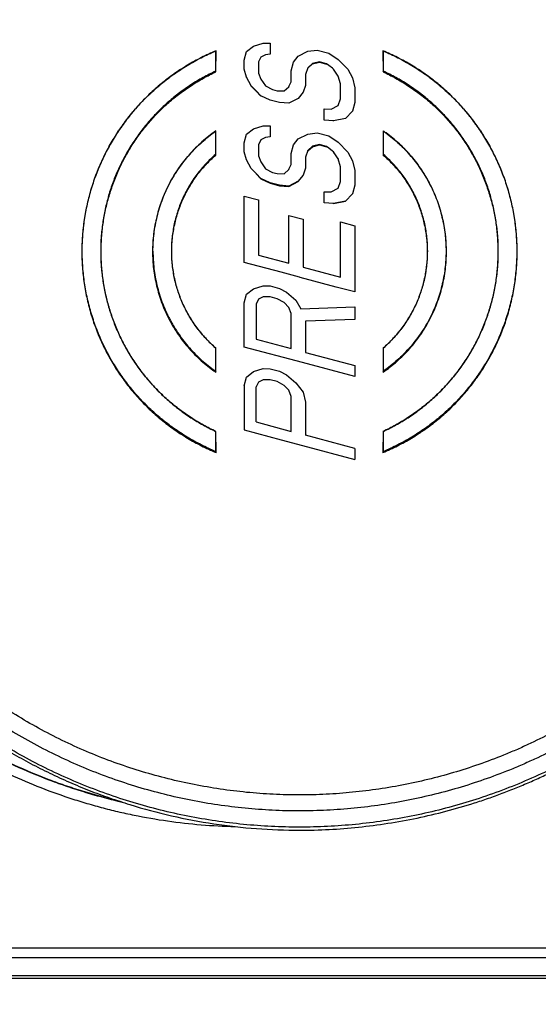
# Paper-space layout 'DRW0010_1_1' of a CAD drawing. Header units: millimetres. Extents: x 0 to 420, y 0 to 297.
# Tile 58 of 108: x 164.02 to 167.13, y 159.69 to 165.61. Entities that reach past the tile are written whole.
import ezdxf

# ---------------------------------------------------------------- set-up
doc = ezdxf.new("R2010")
doc.units = ezdxf.units.MM
doc.header["$LTSCALE"] = 23.1
doc.layers.get('0').update_dxf_attribs({"linetype": 'CONTINUOUS'})
doc.layers.add('DIM_PILOTEES', color=7, linetype='CONTINUOUS')
doc.styles.get("Standard").update_dxf_attribs({"font": 'txt', "width": 0.7})
doc.dimstyles.new('DIMSTYLE_6', dxfattribs={"dimtxt": 2.5, "dimasz": 3.5, "dimexe": 2, "dimexo": 0, "dimtad": 1, "dimlfac": 3.333333, "dimdsep": 46, "dimtxsty": 'Standard', "dimblk": '_FILLED', "dimblk1": '_FILLED', "dimblk2": '_FILLED', "dimcen": 0.09, "dimazin": 2, "dimtp": 0.2, "dimtm": 0.2, "dimtfac": 1, "dimtofl": 0, "dimtmove": 0, "dimatfit": 3, "dimldrblk": '_FILLED', "dimfxl": 0, "dimtolj": 1, "dimarcsym": 0})

# ---------------------------------------------------------------- blocks, each defined once
blk = doc.blocks.new('_FILLED')
at = {"color": 0, "linetype": 'ByBlock'}
blk.add_solid([(0, 0), (-1, 0.1429), (-1, -0.1429)], dxfattribs=at)
blk = doc.blocks.new('*D13')
at = {"layer": 'DIM_PILOTEES', "color": 2, "linetype": 'Continuous'}
for p, q in [((157.3808, 157.7826), (157.3808, 165.2826)), ((157.3808, 165.2826), (157.3808, 155.6826)), ((157.3808, 144.6294), (157.3808, 155.6826)), ((149.4896, 153.5826), (159.3808, 153.5826)), ((157.3808, 153.5826), (157.3808, 144.6294))]:
    blk.add_line(p, q, dxfattribs=at)
at = {"layer": 'DIM_PILOTEES', "color": 2, "linetype": 'Continuous', "xscale": 3.5, "yscale": 3.5, "zscale": 3.5}
for p, rotation in [((157.3808, 157.7826), 270), ((157.3808, 153.5826), 90)]:
    blk.add_blockref('_FILLED', p, dxfattribs=dict(at, rotation=rotation))
at = {"layer": 'DIM_PILOTEES', "color": 2, "linetype": 'Continuous', "insert": (154.2558, 148.0222), "char_height": 2.5, "width": 5.089286, "attachment_point": 3, "rotation": 90, "line_spacing_factor": 0.9}
blk.add_mtext('{\\ftxt;\\W0.0001;\\H0.0001;\\~}{\\ftxt;\\W1.3571428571;\\H2.5; }{\\ftxt;\\W0.0001;\\H0.0001;\\~}', dxfattribs=at)

psp = doc.layouts.new('DRW0010_1_1')

# ---------------------------------------------------------------- linework, layer by layer
at = {"color": 7, "linetype": 'Continuous'}
for p, q in [((165.3804, 165.4174), (165.4227, 165.4503)), ((165.4227, 165.4503), (165.4792, 165.4683)), ((165.4792, 165.4683), (165.5215, 165.468)), ((165.5215, 165.468), (165.5215, 165.4018)), ((165.1944, 165.4202), (165.1943, 165.2993)), ((165.1967, 165.4214), (165.1944, 165.4202)), ((165.1966, 165.2955), (165.1967, 165.4214)), ((165.3663, 165.366), (165.3804, 165.4174)), ((165.4651, 165.3838), (165.451, 165.3544)), ((165.4933, 165.3983), (165.4651, 165.3838)), ((165.5215, 165.4018), (165.4933, 165.3983)), ((165.6627, 165.353), (165.6909, 165.3896)), ((165.6909, 165.3896), (165.7474, 165.4187)), ((165.7474, 165.4187), (165.8039, 165.4256)), ((165.8039, 165.4256), (165.8744, 165.4067)), ((165.8744, 165.4067), (165.9309, 165.3695)), ((166.1992, 165.4214), (166.2016, 165.4202)), ((166.1992, 165.4214), (166.1994, 165.2955)), ((166.2017, 165.2993), (166.2016, 165.4202)), ((165.3663, 165.3108), (165.3663, 165.366)), ((165.451, 165.3544), (165.451, 165.2882)), ((165.6486, 165.3016), (165.6627, 165.353)), ((165.7756, 165.3449), (165.7474, 165.3193)), ((165.7474, 165.3169), (165.7756, 165.3425)), ((165.818, 165.3556), (165.7756, 165.3449)), ((165.7756, 165.3425), (165.818, 165.3533)), ((165.8603, 165.3443), (165.818, 165.3556)), ((165.818, 165.3533), (165.8603, 165.3419)), ((165.8745, 165.3331), (165.8603, 165.3443)), ((165.8956, 165.3164), (165.8745, 165.3331)), ((165.9309, 165.3695), (165.9874, 165.3103)), ((165.1966, 165.2955), (165.1943, 165.2993)), ((165.3804, 165.2629), (165.3663, 165.3108)), ((165.3804, 165.2605), (165.3804, 165.2629)), ((165.4086, 165.2111), (165.3804, 165.2629)), ((165.451, 165.2882), (165.4651, 165.2513)), ((165.6486, 165.2353), (165.6486, 165.3016)), ((165.7474, 165.3193), (165.7333, 165.2789)), ((165.7333, 165.2789), (165.7333, 165.2126)), ((165.9027, 165.3108), (165.8956, 165.3164)), ((165.9309, 165.2702), (165.9027, 165.3108)), ((165.945, 165.2222), (165.9309, 165.2702)), ((165.9874, 165.3103), (166.0156, 165.2585)), ((166.1994, 165.2955), (166.2017, 165.2993)), ((165.4086, 165.2088), (165.4086, 165.2111)), ((165.437, 165.1813), (165.4086, 165.2111)), ((165.4369, 165.1791), (165.4086, 165.2088)), ((165.4651, 165.2513), (165.4933, 165.2106)), ((165.4933, 165.2106), (165.5357, 165.1882)), ((165.6062, 165.1804), (165.6345, 165.2059)), ((165.6345, 165.2059), (165.6368, 165.2108)), ((165.6368, 165.2108), (165.6486, 165.2353)), ((165.7333, 165.2126), (165.7192, 165.1722)), ((165.945, 165.1339), (165.945, 165.2222)), ((166.0156, 165.2585), (166.0297, 165.1995)), ((165.4651, 165.1495), (165.4369, 165.1791)), ((165.4651, 165.1519), (165.437, 165.1813)), ((165.4651, 165.1495), (165.4651, 165.1519)), ((165.5215, 165.1257), (165.4651, 165.1519)), ((165.5357, 165.1882), (165.5639, 165.1807)), ((165.5639, 165.1807), (165.6062, 165.1804)), ((165.7192, 165.1722), (165.6909, 165.1356)), ((166.0297, 165.1995), (166.0297, 165.1112)), ((165.578, 165.1106), (165.5215, 165.1257)), ((165.6345, 165.1065), (165.578, 165.1106)), ((165.6909, 165.1356), (165.6345, 165.1065)), ((165.8886, 165.0717), (165.9309, 165.0935)), ((165.9309, 165.0935), (165.945, 165.1339)), ((166.0297, 165.1112), (166.0156, 165.0597)), ((165.8462, 165.0057), (165.8462, 165.072)), ((165.8462, 165.072), (165.8886, 165.0717)), ((166.0156, 165.0597), (165.9733, 165.0158)), ((166.0156, 165.0574), (166.0156, 165.0597)), ((165.4227, 164.9533), (165.4792, 164.9714)), ((165.4792, 164.9714), (165.5215, 164.9711)), ((165.5215, 164.9711), (165.5215, 164.9048)), ((165.9027, 165.0016), (165.8462, 165.0057)), ((165.9733, 165.0158), (165.9027, 165.0016)), ((165.9027, 164.9993), (165.9027, 165.0016)), ((165.9733, 165.0135), (165.9733, 165.0158)), ((165.1962, 164.9401), (165.1938, 164.938)), ((165.1938, 164.938), (165.1939, 164.799)), ((165.1962, 164.7956), (165.1962, 164.9401)), ((165.3663, 164.869), (165.3804, 164.9205)), ((165.3804, 164.9205), (165.4227, 164.9533)), ((165.6909, 164.8926), (165.7474, 164.9217)), ((165.7474, 164.9217), (165.8039, 164.9287)), ((165.8039, 164.9287), (165.8744, 164.9098)), ((165.8744, 164.9098), (165.9309, 164.8725)), ((166.1998, 164.9407), (166.2021, 164.9386)), ((166.1998, 164.9407), (166.1998, 164.7956)), ((166.2021, 164.799), (166.2021, 164.9386)), ((165.3663, 164.8138), (165.3663, 164.869)), ((165.4651, 164.8868), (165.451, 164.8574)), ((165.451, 164.8574), (165.451, 164.7911)), ((165.4933, 164.9013), (165.4651, 164.8868)), ((165.5215, 164.9048), (165.4933, 164.9013)), ((165.6486, 164.8045), (165.6627, 164.856)), ((165.6627, 164.856), (165.6909, 164.8926)), ((165.818, 164.8586), (165.7756, 164.8478)), ((165.7756, 164.8455), (165.8183, 164.8563)), ((165.8183, 164.8562), (165.818, 164.8586)), ((165.8603, 164.8473), (165.818, 164.8586)), ((165.8183, 164.8562), (165.8607, 164.8448)), ((165.9309, 164.8725), (165.9874, 164.8132)), ((165.3804, 164.7658), (165.3663, 164.8138)), ((165.451, 164.7911), (165.4651, 164.7542)), ((165.6486, 164.7382), (165.6486, 164.8045)), ((165.7474, 164.8223), (165.7333, 164.7818)), ((165.7756, 164.8478), (165.7474, 164.8223)), ((165.7474, 164.8199), (165.7756, 164.8455)), ((165.7474, 164.8199), (165.7474, 164.8223)), ((165.7756, 164.8455), (165.7756, 164.8478)), ((165.8745, 164.8361), (165.8603, 164.8473)), ((165.8607, 164.8446), (165.8603, 164.8473)), ((165.8956, 164.8194), (165.8745, 164.8361)), ((165.9027, 164.8138), (165.8956, 164.8194)), ((165.9309, 164.7731), (165.9027, 164.8138)), ((165.9027, 164.8115), (165.9309, 164.7708)), ((165.9874, 164.8132), (166.0156, 164.7615)), ((166.1998, 164.7956), (166.2021, 164.799)), ((165.4086, 164.7141), (165.3804, 164.7658)), ((165.4651, 164.7542), (165.4933, 164.7135)), ((165.6368, 164.7137), (165.6486, 164.7382)), ((165.7333, 164.7818), (165.7333, 164.7156)), ((165.9309, 164.7708), (165.9309, 164.7731)), ((165.945, 164.7251), (165.9309, 164.7731)), ((166.0156, 164.7615), (166.0297, 164.7024)), ((165.4372, 164.684), (165.4086, 164.7141)), ((165.4368, 164.6821), (165.4651, 164.6524)), ((165.4651, 164.6548), (165.4372, 164.684)), ((165.4933, 164.7135), (165.5357, 164.6911)), ((165.5357, 164.6911), (165.5639, 164.6836)), ((165.5639, 164.6836), (165.6062, 164.6833)), ((165.6062, 164.6833), (165.6345, 164.7089)), ((165.6345, 164.7089), (165.6368, 164.7137)), ((165.7192, 164.6751), (165.6909, 164.6385)), ((165.6909, 164.6361), (165.7192, 164.6728)), ((165.7333, 164.7156), (165.7192, 164.6751)), ((165.945, 164.6367), (165.945, 164.7251)), ((166.0297, 164.7024), (166.0297, 164.614)), ((165.5215, 164.6286), (165.4651, 164.6548)), ((165.4651, 164.6524), (165.5215, 164.6262)), ((165.578, 164.6135), (165.5215, 164.6286)), ((165.5215, 164.6262), (165.578, 164.6111)), ((165.6345, 164.6094), (165.578, 164.6135)), ((165.6909, 164.6385), (165.6345, 164.6094)), ((165.6345, 164.6071), (165.6909, 164.6361)), ((165.9309, 164.5963), (165.945, 164.6367)), ((166.0297, 164.614), (166.0156, 164.5626)), ((165.578, 164.6111), (165.6345, 164.6071)), ((165.8462, 164.5085), (165.8462, 164.5748)), ((165.8462, 164.5748), (165.8886, 164.5745)), ((165.8886, 164.5745), (165.9309, 164.5963)), ((166.0156, 164.5626), (165.9733, 164.5187)), ((166.0156, 164.5602), (166.0156, 164.5626)), ((165.3663, 164.1507), (165.3663, 164.5486)), ((165.3663, 164.5486), (165.451, 164.5259)), ((165.451, 164.5259), (165.451, 164.1944)), ((165.9027, 164.5044), (165.8462, 164.5085)), ((165.9733, 164.5187), (165.9027, 164.5044)), ((165.9733, 164.5163), (165.9027, 164.5021)), ((165.9027, 164.5021), (165.9027, 164.5044)), ((165.9733, 164.5163), (165.9733, 164.5187)), ((165.6345, 164.1452), (165.6345, 164.4326)), ((165.6345, 164.4326), (165.7192, 164.4099)), ((165.7192, 164.4099), (165.7192, 164.1225)), ((165.945, 164.062), (165.945, 164.3936)), ((165.945, 164.3936), (166.0297, 164.3709)), ((166.0297, 164.3709), (166.0297, 163.973)), ((165.5874, 164.0915), (165.3663, 164.1507)), ((165.451, 164.1944), (165.6345, 164.1452)), ((165.698, 164.0619), (165.5874, 164.0915)), ((165.7192, 164.1225), (165.945, 164.062)), ((165.7026, 164.0607), (165.698, 164.0619)), ((165.7026, 164.0607), (165.698, 164.0619)), ((165.9191, 164.0026), (165.7026, 164.0607)), ((165.3804, 163.959), (165.4227, 163.9919)), ((165.4227, 163.9919), (165.4792, 164.0099)), ((165.4792, 164.0099), (165.5215, 164.0096)), ((165.5215, 164.0096), (165.578, 163.9945)), ((165.578, 163.9945), (165.6204, 163.9721)), ((165.6204, 163.9721), (165.6768, 163.9238)), ((166.0297, 163.973), (165.9191, 164.0026)), ((165.3663, 163.9075), (165.3804, 163.959)), ((165.3663, 163.6421), (165.3663, 163.9075)), ((165.451, 163.929), (165.4368, 163.8996)), ((165.4792, 163.9436), (165.451, 163.929)), ((165.5215, 163.9433), (165.4792, 163.9436)), ((165.5639, 163.932), (165.5215, 163.9433)), ((165.6062, 163.9096), (165.5639, 163.932)), ((165.6345, 163.8799), (165.6062, 163.9096)), ((165.6768, 163.9238), (165.7051, 163.872)), ((165.4368, 163.8996), (165.4368, 163.6895)), ((165.6486, 163.8429), (165.6345, 163.8799)), ((165.6486, 163.6328), (165.6486, 163.8429)), ((165.7051, 163.872), (166.0297, 163.8845)), ((166.0297, 163.8845), (166.0297, 163.8071)), ((166.0297, 163.8071), (165.7333, 163.7981)), ((165.7333, 163.7981), (165.7333, 163.6101)), ((165.4368, 163.6895), (165.6486, 163.6328)), ((165.1939, 163.6367), (165.1938, 163.497)), ((165.1962, 163.4901), (165.1962, 163.6354)), ((165.7167, 163.5482), (165.3663, 163.6421)), ((165.7333, 163.6101), (166.0297, 163.5306)), ((166.2021, 163.6367), (166.1998, 163.6354)), ((166.1998, 163.6354), (166.1998, 163.4906)), ((166.2021, 163.4975), (166.2021, 163.6367)), ((166.0297, 163.4643), (165.7167, 163.5482)), ((165.1938, 163.497), (165.1962, 163.4901)), ((165.3804, 163.4613), (165.4227, 163.4942)), ((165.4227, 163.4942), (165.4792, 163.5123)), ((165.4792, 163.5123), (165.5215, 163.512)), ((165.5215, 163.512), (165.578, 163.4969)), ((165.578, 163.4969), (165.6204, 163.4745)), ((166.0297, 163.5306), (166.0297, 163.4643)), ((166.1998, 163.4906), (166.2021, 163.4975)), ((165.3663, 163.4098), (165.3804, 163.4613)), ((165.451, 163.4314), (165.4368, 163.402)), ((165.4792, 163.4459), (165.451, 163.4314)), ((165.5215, 163.4457), (165.4792, 163.4459)), ((165.5639, 163.4343), (165.5215, 163.4457)), ((165.6062, 163.4119), (165.5639, 163.4343)), ((165.6204, 163.4745), (165.6768, 163.4262)), ((165.3663, 163.4098), (165.3663, 163.1443)), ((165.4368, 163.1918), (165.4368, 163.402)), ((165.6345, 163.3822), (165.6062, 163.4119)), ((165.6486, 163.3452), (165.6345, 163.3822)), ((165.6768, 163.4262), (165.7192, 163.3706)), ((165.7192, 163.3706), (165.7333, 163.3115)), ((165.6486, 163.135), (165.6486, 163.3452)), ((165.7333, 163.3115), (165.7333, 163.1123)), ((165.4368, 163.1918), (165.6486, 163.135)), ((165.1966, 163.1347), (165.1943, 163.1356)), ((165.1943, 163.1356), (165.1944, 163.0144)), ((165.1967, 163.0085), (165.1966, 163.1347)), ((165.3663, 163.1443), (165.5885, 163.0847)), ((166.1994, 163.1347), (166.1992, 163.0085)), ((166.2017, 163.1356), (166.1994, 163.1347)), ((166.2016, 163.0144), (166.2017, 163.1356)), ((165.5885, 163.0847), (165.7167, 163.0504)), ((166.0297, 163.0328), (165.7333, 163.1123)), ((165.1944, 163.0144), (165.1967, 163.0085)), ((165.7167, 163.0504), (166.0297, 162.9664)), ((166.0297, 163.0328), (166.0297, 162.9664)), ((166.1992, 163.0085), (166.2016, 163.0144)), ((162.6544, 160.0337), (168.1247, 160.0337)), ((168.1247, 159.9722), (162.6544, 159.9722)), ((168.9896, 159.8654), (161.7896, 159.8654)), ((161.7896, 159.8504), (168.9896, 159.8504))]:
    psp.add_line(p, q, dxfattribs=at)
for centre, radius, start, end in [((165.7071, 164.2273), 0.867, 53.93805, 55.37202), ((165.7066, 164.2296), 0.865, 53.91287, 55.04826), ((165.6888, 164.2035), 0.8669, 233.94127, 235.37493), ((165.6894, 164.2059), 0.865, 233.91253, 235.04764)]:
    psp.add_arc(centre, radius, start, end, dxfattribs=at)
for points, knots in [([(165.698, 167.6557), (165.7544, 167.6557), (165.8673, 167.6529), (166.0363, 167.6403), (166.2044, 167.6195), (166.3713, 167.5905), (166.5366, 167.5535), (166.6999, 167.5084), (166.8608, 167.4553), (167.0188, 167.3944), (167.1737, 167.3258), (167.3249, 167.2496), (167.4723, 167.166), (167.6154, 167.0754), (167.7539, 166.9779), (167.8875, 166.8738), (168.0159, 166.7632), (168.1386, 166.6465), (168.2553, 166.5238), (168.3659, 166.3956), (168.4701, 166.262), (168.5676, 166.1235), (168.6583, 165.9805), (168.7418, 165.8331), (168.8181, 165.6819), (168.8868, 165.5272), (168.9477, 165.3692), (169.0007, 165.2083), (169.0458, 165.0451), (169.0829, 164.8799), (169.1119, 164.713), (169.1327, 164.545), (169.1453, 164.3761), (169.1481, 164.2632), (169.1481, 164.2068)], [0, 0, 0, 0, 0.031253, 0.062507, 0.093763, 0.125021, 0.156278, 0.187534, 0.218787, 0.250039, 0.281289, 0.312541, 0.343795, 0.37505, 0.406305, 0.437557, 0.468807, 0.500055, 0.531302, 0.56255, 0.593801, 0.625052, 0.656302, 0.68755, 0.718796, 0.750038, 0.78128, 0.812524, 0.843769, 0.875016, 0.906263, 0.937509, 0.968755, 1, 1, 1, 1]), ([(162.3431, 164.2701), (162.3441, 164.3247), (162.3488, 164.4337), (162.3638, 164.5968), (162.3867, 164.7589), (162.4175, 164.9198), (162.456, 165.079), (162.5022, 165.236), (162.547, 165.3649), (162.5867, 165.4666), (162.6183, 165.5421), (162.6518, 165.6168), (162.6988, 165.7153), (162.7621, 165.8362), (162.8451, 165.9774), (162.9347, 166.1144), (163.031, 166.247), (163.1335, 166.3747), (163.2241, 166.4768), (163.2994, 166.5557), (163.3574, 166.6135), (163.4168, 166.6699), (163.4978, 166.7431), (163.6024, 166.8308), (163.7328, 166.9298), (163.868, 167.0224), (164.0074, 167.1084), (164.1508, 167.1874), (164.2735, 167.2474), (164.3732, 167.2917), (164.4488, 167.3231), (164.5252, 167.3527), (164.628, 167.3895), (164.7581, 167.4308), (164.9164, 167.4728), (165.0766, 167.507), (165.2383, 167.5334), (165.401, 167.5519), (165.5373, 167.5608), (165.6464, 167.5638), (165.7283, 167.5641), (165.8101, 167.5623), (165.9192, 167.5573), (166.0552, 167.546), (166.2176, 167.5246), (166.3788, 167.4952), (166.5384, 167.4582), (166.6959, 167.4134), (166.8253, 167.3697), (166.9273, 167.331), (167.0284, 167.2898), (167.1528, 167.2336), (167.2986, 167.159), (167.4406, 167.0774), (167.5785, 166.9889), (167.712, 166.8939), (167.8406, 166.7926), (167.9642, 166.6851), (168.0823, 166.5716), (168.1947, 166.4525), (168.3366, 166.2866), (168.4985, 166.0665), (168.6384, 165.8317), (168.7361, 165.6366), (168.8022, 165.4867), (168.8608, 165.3338), (168.9118, 165.1782), (168.9551, 165.0203), (168.9908, 164.8605), (169.0187, 164.6991), (169.0387, 164.5366), (169.0508, 164.3733), (169.0535, 164.2641), (169.0535, 164.2096)], [0, 0, 0, 0, 0.015623, 0.031246, 0.046869, 0.062493, 0.078116, 0.093739, 0.10936, 0.117171, 0.124982, 0.132794, 0.140605, 0.156229, 0.171853, 0.187479, 0.203104, 0.218729, 0.234353, 0.242166, 0.249978, 0.257791, 0.265604, 0.281229, 0.296856, 0.312483, 0.328111, 0.343737, 0.359363, 0.367177, 0.37499, 0.382803, 0.390617, 0.406244, 0.421872, 0.437501, 0.45313, 0.468758, 0.484385, 0.492199, 0.500013, 0.507827, 0.51564, 0.531268, 0.546896, 0.562525, 0.578154, 0.593782, 0.609408, 0.617222, 0.625035, 0.640661, 0.656287, 0.671914, 0.687542, 0.703169, 0.718795, 0.73442, 0.750044, 0.765668, 0.781292, 0.812534, 0.843774, 0.859397, 0.875018, 0.890639, 0.906261, 0.921884, 0.937507, 0.953131, 0.968754, 0.984377, 1, 1, 1, 1]), ([(162.4379, 164.2697), (162.4389, 164.3227), (162.4435, 164.4287), (162.4581, 164.5871), (162.4803, 164.7447), (162.5102, 164.901), (162.5477, 165.0557), (162.5926, 165.2083), (162.6362, 165.3335), (162.6747, 165.4323), (162.7054, 165.5057), (162.7379, 165.5783), (162.7836, 165.674), (162.8451, 165.7915), (162.9257, 165.9287), (163.0129, 166.0619), (163.1064, 166.1906), (163.206, 166.3147), (163.294, 166.414), (163.3673, 166.4907), (163.4236, 166.5468), (163.4813, 166.6016), (163.56, 166.6727), (163.6616, 166.7579), (163.7884, 166.8542), (163.9197, 166.9442), (164.0552, 167.0277), (164.1946, 167.1045), (164.3137, 167.1628), (164.4107, 167.2059), (164.4841, 167.2364), (164.5583, 167.2651), (164.6582, 167.3009), (164.7846, 167.341), (164.9385, 167.3818), (165.0942, 167.415), (165.2513, 167.4407), (165.4094, 167.4587), (165.5418, 167.4673), (165.6478, 167.4702), (165.7274, 167.4705), (165.8069, 167.4688), (165.9129, 167.4639), (166.0451, 167.453), (166.2029, 167.4321), (166.3595, 167.4036), (166.5146, 167.3676), (166.6677, 167.3241), (166.7934, 167.2816), (166.8925, 167.244), (166.9908, 167.204), (167.1117, 167.1494), (167.2533, 167.0769), (167.3913, 166.9976), (167.5253, 166.9117), (167.655, 166.8193), (167.78, 166.7208), (167.9001, 166.6164), (168.0148, 166.5062), (168.1241, 166.3904), (168.2619, 166.2292), (168.4193, 166.0153), (168.5552, 165.7872), (168.6502, 165.5975), (168.7144, 165.4519), (168.7713, 165.3034), (168.8209, 165.1522), (168.863, 164.9987), (168.8977, 164.8434), (168.9248, 164.6866), (168.9442, 164.5287), (168.9559, 164.37), (168.9586, 164.2639), (168.9586, 164.2109)], [0, 0, 0, 0, 0.015623, 0.031246, 0.046869, 0.062493, 0.078116, 0.093739, 0.10936, 0.117171, 0.124982, 0.132794, 0.140605, 0.156229, 0.171853, 0.187479, 0.203104, 0.218729, 0.234353, 0.242166, 0.249978, 0.257791, 0.265604, 0.281229, 0.296856, 0.312483, 0.328111, 0.343737, 0.359363, 0.367177, 0.37499, 0.382803, 0.390617, 0.406244, 0.421872, 0.437501, 0.45313, 0.468758, 0.484385, 0.492199, 0.500013, 0.507827, 0.51564, 0.531268, 0.546896, 0.562525, 0.578154, 0.593782, 0.609408, 0.617222, 0.625035, 0.640661, 0.656287, 0.671914, 0.687542, 0.703169, 0.718795, 0.73442, 0.750044, 0.765668, 0.781292, 0.812534, 0.843774, 0.859397, 0.875018, 0.890639, 0.906261, 0.921884, 0.937507, 0.953131, 0.968754, 0.984377, 1, 1, 1, 1]), ([(165.1967, 165.4214), (165.1671, 165.4091), (165.1088, 165.3823), (165.0246, 165.3358), (164.9439, 165.2833), (164.8674, 165.225), (164.7953, 165.1612), (164.7282, 165.0923), (164.6663, 165.0186), (164.6099, 164.9406), (164.5595, 164.8587), (164.5152, 164.7732), (164.4774, 164.6848), (164.4461, 164.5938), (164.4216, 164.5007), (164.4041, 164.4061), (164.3935, 164.3105), (164.3912, 164.2464), (164.3912, 164.2143)], [0, 0, 0, 0, 0.062511, 0.125021, 0.187529, 0.250033, 0.312536, 0.37504, 0.437543, 0.500041, 0.562539, 0.625037, 0.687534, 0.750028, 0.81252, 0.875015, 0.937509, 1, 1, 1, 1]), ([(164.3935, 164.2173), (164.3935, 164.2492), (164.3959, 164.313), (164.4065, 164.4082), (164.4239, 164.5024), (164.4482, 164.5951), (164.4793, 164.6857), (164.517, 164.7737), (164.561, 164.8588), (164.6111, 164.9405), (164.6671, 165.0182), (164.7286, 165.0916), (164.7953, 165.1603), (164.8669, 165.224), (164.943, 165.2822), (165.0232, 165.3346), (165.107, 165.3811), (165.1649, 165.4079), (165.1944, 165.4202)], [0, 0, 0, 0, 0.062491, 0.124985, 0.18748, 0.249973, 0.312466, 0.374963, 0.437461, 0.499959, 0.562457, 0.62496, 0.687464, 0.749967, 0.812471, 0.874979, 0.937489, 1, 1, 1, 1]), ([(167.0048, 164.2149), (167.0048, 164.2469), (167.0024, 164.311), (166.9918, 164.4066), (166.9742, 164.5012), (166.9498, 164.5942), (166.9185, 164.6851), (166.8806, 164.7735), (166.8363, 164.8589), (166.7859, 164.9409), (166.7296, 165.0188), (166.6677, 165.0924), (166.6005, 165.1613), (166.5285, 165.2251), (166.452, 165.2834), (166.3714, 165.3359), (166.2871, 165.3824), (166.2288, 165.4091), (166.1992, 165.4214)], [0, 0, 0, 0, 0.062491, 0.124985, 0.18748, 0.249972, 0.312466, 0.374963, 0.437461, 0.499959, 0.562457, 0.62496, 0.687464, 0.749967, 0.812471, 0.874979, 0.937489, 1, 1, 1, 1]), ([(166.2016, 165.4202), (166.231, 165.4079), (166.289, 165.3811), (166.3728, 165.3346), (166.453, 165.2822), (166.529, 165.224), (166.6006, 165.1603), (166.6674, 165.0916), (166.7289, 165.0182), (166.7849, 164.9405), (166.835, 164.8588), (166.879, 164.7737), (166.9166, 164.6857), (166.9477, 164.5951), (166.9721, 164.5024), (166.9895, 164.4082), (167.0001, 164.313), (167.0024, 164.2492), (167.0024, 164.2173)], [0, 0, 0, 0, 0.062511, 0.125021, 0.187529, 0.250033, 0.312536, 0.37504, 0.437543, 0.500041, 0.562539, 0.625037, 0.687534, 0.750027, 0.81252, 0.875015, 0.937509, 1, 1, 1, 1]), ([(165.1943, 165.2993), (165.1687, 165.2874), (165.1183, 165.2618), (165.0578, 165.2253), (165.0111, 165.1937), (164.9769, 165.1687), (164.9436, 165.1426), (164.9112, 165.1152), (164.8799, 165.0868), (164.8394, 165.0474), (164.7916, 164.9955), (164.7475, 164.9403), (164.7146, 164.8944), (164.6912, 164.8591), (164.6691, 164.823), (164.6413, 164.7739), (164.6099, 164.7106), (164.583, 164.6453), (164.5644, 164.5921), (164.5476, 164.5382), (164.5302, 164.4697), (164.5153, 164.3864), (164.5063, 164.3021), (164.5043, 164.2457), (164.5043, 164.2175)], [0, 0, 0, 0, 0.062507, 0.125013, 0.15627, 0.187526, 0.218781, 0.250035, 0.28129, 0.312545, 0.375046, 0.437544, 0.468797, 0.500049, 0.531301, 0.562553, 0.625048, 0.687541, 0.718791, 0.750041, 0.81253, 0.875021, 0.937512, 1, 1, 1, 1]), ([(164.5066, 164.2151), (164.5066, 164.2433), (164.5086, 164.2997), (164.5177, 164.3839), (164.5326, 164.4672), (164.5534, 164.5492), (164.58, 164.6296), (164.6123, 164.7078), (164.65, 164.7836), (164.693, 164.8565), (164.7411, 164.9262), (164.794, 164.9923), (164.8514, 165.0545), (164.9131, 165.1124), (164.9788, 165.1658), (165.0481, 165.2144), (165.1207, 165.258), (165.171, 165.2836), (165.1966, 165.2955)], [0, 0, 0, 0, 0.062492, 0.124986, 0.187481, 0.249974, 0.312468, 0.374965, 0.437463, 0.49996, 0.562459, 0.624962, 0.687466, 0.749968, 0.812472, 0.87498, 0.93749, 1, 1, 1, 1]), ([(166.1994, 165.2955), (166.225, 165.2836), (166.2753, 165.258), (166.3479, 165.2144), (166.4172, 165.1658), (166.4829, 165.1124), (166.5446, 165.0545), (166.602, 164.9923), (166.6549, 164.9262), (166.703, 164.8565), (166.746, 164.7836), (166.7837, 164.7078), (166.8159, 164.6296), (166.8426, 164.5492), (166.8634, 164.4672), (166.8783, 164.3839), (166.8873, 164.2997), (166.8894, 164.2433), (166.8894, 164.2151)], [0, 0, 0, 0, 0.06251, 0.12502, 0.187528, 0.250032, 0.312534, 0.375038, 0.437541, 0.50004, 0.562537, 0.625035, 0.687532, 0.750026, 0.812519, 0.875014, 0.937508, 1, 1, 1, 1]), ([(166.8917, 164.2175), (166.8917, 164.2457), (166.8897, 164.3021), (166.8807, 164.3864), (166.8657, 164.4697), (166.8484, 164.5382), (166.8316, 164.5921), (166.813, 164.6453), (166.7861, 164.7106), (166.7547, 164.7739), (166.7269, 164.823), (166.7048, 164.8591), (166.6814, 164.8944), (166.6485, 164.9403), (166.6044, 164.9955), (166.5565, 165.0474), (166.5161, 165.0868), (166.4848, 165.1152), (166.4524, 165.1426), (166.4191, 165.1687), (166.3849, 165.1937), (166.3382, 165.2253), (166.2777, 165.2618), (166.2273, 165.2874), (166.2017, 165.2993)], [0, 0, 0, 0, 0.062488, 0.124979, 0.18747, 0.249959, 0.281209, 0.312459, 0.374952, 0.437447, 0.468699, 0.499951, 0.531203, 0.562456, 0.624954, 0.687455, 0.71871, 0.749965, 0.781219, 0.812474, 0.84373, 0.874987, 0.937493, 1, 1, 1, 1]), ([(165.1962, 164.9401), (165.1816, 164.93), (165.153, 164.909), (165.1122, 164.8748), (165.0734, 164.8383), (165.0248, 164.7866), (164.97, 164.7167), (164.9147, 164.6256), (164.8711, 164.5284), (164.8447, 164.4435), (164.8298, 164.3742), (164.8217, 164.3216), (164.8168, 164.2686), (164.8157, 164.2331), (164.8157, 164.2154)], [0, 0, 0, 0, 0.062525, 0.12505, 0.187578, 0.250107, 0.375091, 0.500033, 0.624977, 0.749958, 0.812481, 0.874997, 0.937503, 1, 1, 1, 1]), ([(164.8181, 164.2178), (164.8181, 164.2353), (164.8192, 164.2705), (164.824, 164.3231), (164.8319, 164.3753), (164.8467, 164.4441), (164.8727, 164.5283), (164.9158, 164.6249), (164.9704, 164.7154), (165.0245, 164.785), (165.0725, 164.8364), (165.1108, 164.8728), (165.1512, 164.9069), (165.1794, 164.9279), (165.1938, 164.938)], [0, 0, 0, 0, 0.062497, 0.125003, 0.187519, 0.250041, 0.375024, 0.499969, 0.62491, 0.749893, 0.812422, 0.87495, 0.937475, 1, 1, 1, 1]), ([(166.2162, 164.9287), (166.2301, 164.9185), (166.2574, 164.8974), (166.3093, 164.852), (166.3691, 164.7896), (166.4213, 164.7207), (166.4579, 164.6622), (166.4828, 164.6168), (166.5048, 164.57), (166.5241, 164.522), (166.5405, 164.4729), (166.554, 164.4229), (166.5647, 164.3722), (166.5723, 164.321), (166.5769, 164.2695), (166.5779, 164.235), (166.5779, 164.2178)], [0, 0, 0, 0, 0.062517, 0.125036, 0.250024, 0.374992, 0.437487, 0.499975, 0.562465, 0.624965, 0.687474, 0.749989, 0.812503, 0.875011, 0.93751, 1, 1, 1, 1]), ([(166.5803, 164.2154), (166.5803, 164.2326), (166.5793, 164.2672), (166.5746, 164.3189), (166.567, 164.3703), (166.5564, 164.4211), (166.5428, 164.4712), (166.5263, 164.5204), (166.507, 164.5686), (166.4886, 164.6077), (166.4724, 164.6383), (166.4554, 164.6684), (166.4232, 164.7196), (166.3709, 164.7887), (166.3109, 164.8512), (166.2588, 164.8968), (166.2315, 164.918), (166.2175, 164.9282)], [0, 0, 0, 0, 0.06249, 0.124987, 0.187495, 0.250009, 0.312524, 0.375034, 0.437533, 0.500023, 0.53127, 0.562517, 0.625011, 0.749977, 0.874965, 0.937483, 1, 1, 1, 1]), ([(165.1939, 164.799), (165.1732, 164.781), (165.1336, 164.7428), (165.0895, 164.69), (165.0578, 164.6452), (165.0358, 164.6104), (165.0157, 164.5744), (164.9976, 164.5374), (164.9816, 164.4995), (164.9676, 164.4608), (164.9556, 164.4213), (164.9458, 164.3813), (164.9381, 164.3409), (164.9326, 164.3001), (164.9292, 164.259), (164.9285, 164.2316), (164.9285, 164.2178)], [0, 0, 0, 0, 0.124997, 0.249986, 0.312492, 0.374987, 0.437476, 0.499964, 0.562461, 0.624966, 0.687479, 0.749994, 0.812507, 0.875013, 0.93751, 1, 1, 1, 1]), ([(164.9308, 164.2155), (164.9308, 164.2429), (164.9338, 164.2977), (164.9471, 164.379), (164.9688, 164.4584), (164.999, 164.535), (165.0373, 164.6079), (165.0831, 164.6764), (165.1359, 164.7395), (165.1755, 164.7777), (165.1962, 164.7956)], [0, 0, 0, 0, 0.124982, 0.249987, 0.374991, 0.499973, 0.624955, 0.749963, 0.874983, 1, 1, 1, 1]), ([(166.1998, 164.7956), (166.2205, 164.7777), (166.26, 164.7395), (166.3129, 164.6764), (166.3587, 164.608), (166.397, 164.5351), (166.4271, 164.4584), (166.4489, 164.379), (166.4621, 164.2978), (166.4651, 164.243), (166.4651, 164.2156)], [0, 0, 0, 0, 0.125017, 0.250037, 0.375045, 0.500027, 0.625009, 0.750013, 0.875018, 1, 1, 1, 1]), ([(166.4675, 164.2178), (166.4675, 164.2316), (166.4668, 164.259), (166.4634, 164.3001), (166.4579, 164.3409), (166.4502, 164.3813), (166.4404, 164.4213), (166.4284, 164.4608), (166.4144, 164.4995), (166.3984, 164.5374), (166.3803, 164.5744), (166.3602, 164.6104), (166.3382, 164.6452), (166.3065, 164.69), (166.2624, 164.7428), (166.2228, 164.781), (166.2021, 164.799)], [0, 0, 0, 0, 0.06249, 0.124987, 0.187493, 0.250006, 0.312521, 0.375034, 0.437539, 0.500036, 0.562524, 0.625013, 0.687508, 0.750013, 0.875003, 1, 1, 1, 1]), ([(169.0532, 164.1697), (169.0526, 164.115), (169.0485, 164.0057), (169.0345, 163.8422), (169.0125, 163.6796), (168.9826, 163.5183), (168.9449, 163.3586), (168.8995, 163.2009), (168.8552, 163.0716), (168.8161, 162.9695), (168.7848, 162.8936), (168.7517, 162.8186), (168.7051, 162.7197), (168.6423, 162.5982), (168.5599, 162.4563), (168.4708, 162.3185), (168.375, 162.1853), (168.2729, 162.0568), (168.1826, 161.9541), (168.1075, 161.8746), (168.0497, 161.8164), (167.9904, 161.7597), (167.9096, 161.686), (167.8052, 161.5976), (167.6749, 161.4978), (167.5399, 161.4045), (167.4006, 161.3178), (167.2572, 161.238), (167.1346, 161.1774), (167.0348, 161.1326), (166.9339, 161.0902), (166.8059, 161.042), (166.6497, 160.9917), (166.4912, 160.9491), (166.3308, 160.9143), (166.1689, 160.8873), (166.0059, 160.8682), (165.8694, 160.8589), (165.7601, 160.8555), (165.6507, 160.8548), (165.514, 160.859), (165.3504, 160.8721), (165.1876, 160.8931), (165.026, 160.922), (164.8661, 160.9588), (164.7081, 161.0032), (164.5525, 161.0554), (164.3996, 161.1151), (164.2499, 161.1823), (164.1036, 161.2567), (163.9612, 161.3382), (163.8228, 161.4266), (163.6889, 161.5215), (163.5599, 161.6228), (163.4359, 161.7303), (163.3173, 161.8438), (163.2045, 161.963), (163.0622, 162.1291), (162.8996, 162.3494), (162.7592, 162.5844), (162.6611, 162.7799), (162.5727, 162.98), (162.4809, 163.2379), (162.4147, 163.5035), (162.3774, 163.719), (162.3573, 163.8819), (162.3452, 164.0455), (162.3425, 164.1549), (162.3425, 164.2096)], [0, 0, 0, 0, 0.015623, 0.031246, 0.04687, 0.062494, 0.078118, 0.093741, 0.109363, 0.117174, 0.124985, 0.132797, 0.140609, 0.156232, 0.171857, 0.187483, 0.203109, 0.218734, 0.234359, 0.242171, 0.249984, 0.257797, 0.265609, 0.281235, 0.296862, 0.31249, 0.328118, 0.343745, 0.359371, 0.367185, 0.374998, 0.390624, 0.406252, 0.42188, 0.437509, 0.453139, 0.468767, 0.484395, 0.492209, 0.500023, 0.515649, 0.531277, 0.546906, 0.562535, 0.578164, 0.593793, 0.60942, 0.625045, 0.640671, 0.656298, 0.671925, 0.687553, 0.703181, 0.718808, 0.734433, 0.750057, 0.765681, 0.781306, 0.812548, 0.843789, 0.859412, 0.875034, 0.906268, 0.937506, 0.95313, 0.968754, 0.984377, 1, 1, 1, 1]), ([(168.9583, 164.1721), (168.9577, 164.119), (168.9538, 164.0128), (168.9401, 163.8539), (168.9187, 163.6959), (168.8897, 163.5391), (168.8531, 163.384), (168.8089, 163.2307), (168.766, 163.105), (168.7279, 163.0058), (168.6975, 162.9321), (168.6654, 162.8592), (168.6201, 162.7631), (168.559, 162.6451), (168.479, 162.5072), (168.3923, 162.3733), (168.2993, 162.2438), (168.2, 162.119), (168.1124, 162.0191), (168.0393, 161.9419), (167.9832, 161.8854), (167.9256, 161.8302), (167.8471, 161.7586), (167.7456, 161.6728), (167.619, 161.5758), (167.4879, 161.4851), (167.3524, 161.4008), (167.2131, 161.3233), (167.0939, 161.2644), (166.997, 161.2209), (166.899, 161.1797), (166.7746, 161.1329), (166.6228, 161.084), (166.4688, 161.0426), (166.3129, 161.0088), (166.1556, 160.9825), (165.9972, 160.9639), (165.8646, 160.9549), (165.7583, 160.9516), (165.6521, 160.9509), (165.5192, 160.955), (165.3602, 160.9677), (165.2021, 160.9882), (165.045, 161.0163), (164.8896, 161.052), (164.7361, 161.0952), (164.5848, 161.1459), (164.4363, 161.2039), (164.2908, 161.2692), (164.1487, 161.3415), (164.0103, 161.4207), (163.8758, 161.5065), (163.7458, 161.5988), (163.6203, 161.6973), (163.4998, 161.8017), (163.3846, 161.912), (163.275, 162.0278), (163.1367, 162.1892), (162.9788, 162.4033), (162.8423, 162.6317), (162.747, 162.8217), (162.6611, 163.016), (162.5719, 163.2667), (162.5076, 163.5248), (162.4713, 163.7342), (162.4518, 163.8925), (162.44, 164.0515), (162.4374, 164.1577), (162.4374, 164.2109)], [0, 0, 0, 0, 0.015623, 0.031246, 0.04687, 0.062494, 0.078118, 0.093741, 0.109363, 0.117174, 0.124985, 0.132797, 0.140609, 0.156232, 0.171857, 0.187483, 0.203109, 0.218734, 0.234359, 0.242171, 0.249984, 0.257797, 0.265609, 0.281235, 0.296862, 0.31249, 0.328118, 0.343745, 0.359371, 0.367185, 0.374998, 0.390624, 0.406252, 0.42188, 0.437509, 0.453139, 0.468767, 0.484395, 0.492209, 0.500023, 0.515649, 0.531277, 0.546906, 0.562535, 0.578164, 0.593793, 0.60942, 0.625045, 0.640671, 0.656298, 0.671925, 0.687553, 0.703181, 0.718808, 0.734433, 0.750057, 0.765681, 0.781306, 0.812548, 0.843789, 0.859412, 0.875034, 0.906268, 0.937506, 0.95313, 0.968754, 0.984377, 1, 1, 1, 1]), ([(164.3912, 164.215), (164.3912, 164.1829), (164.3936, 164.1189), (164.4042, 164.0233), (164.4217, 163.9287), (164.4462, 163.8357), (164.4775, 163.7448), (164.5154, 163.6564), (164.5597, 163.571), (164.6101, 163.4891), (164.6664, 163.4111), (164.7283, 163.3375), (164.7954, 163.2686), (164.8674, 163.2049), (164.944, 163.1466), (165.0246, 163.0941), (165.1088, 163.0476), (165.1671, 163.0208), (165.1967, 163.0086)], [0, 0, 0, 0, 0.062491, 0.124985, 0.18748, 0.249972, 0.312466, 0.374963, 0.437461, 0.499959, 0.562457, 0.62496, 0.687464, 0.749967, 0.812471, 0.874979, 0.937489, 1, 1, 1, 1]), ([(165.1944, 163.0144), (165.1649, 163.0268), (165.107, 163.0536), (165.0232, 163.1), (164.943, 163.1525), (164.8669, 163.2107), (164.7953, 163.2744), (164.7286, 163.3431), (164.6671, 163.4165), (164.6111, 163.4942), (164.561, 163.5758), (164.517, 163.6609), (164.4793, 163.749), (164.4482, 163.8396), (164.4239, 163.9322), (164.4065, 164.0264), (164.3959, 164.1216), (164.3935, 164.1854), (164.3935, 164.2173)], [0, 0, 0, 0, 0.062511, 0.125021, 0.187529, 0.250033, 0.312536, 0.37504, 0.437543, 0.500041, 0.562539, 0.625037, 0.687534, 0.750027, 0.81252, 0.875015, 0.937509, 1, 1, 1, 1]), ([(164.5043, 164.2175), (164.5043, 164.1892), (164.5063, 164.1328), (164.5153, 164.0486), (164.5302, 163.9652), (164.5476, 163.8967), (164.5644, 163.8428), (164.583, 163.7896), (164.6099, 163.7243), (164.6413, 163.6611), (164.6691, 163.6119), (164.6912, 163.5758), (164.7146, 163.5405), (164.7475, 163.4946), (164.7916, 163.4395), (164.8394, 163.3875), (164.8799, 163.3481), (164.9112, 163.3197), (164.9436, 163.2923), (164.9769, 163.2662), (165.0111, 163.2412), (165.0578, 163.2096), (165.1183, 163.1732), (165.1687, 163.1475), (165.1943, 163.1356)], [0, 0, 0, 0, 0.062488, 0.124979, 0.18747, 0.249959, 0.281209, 0.312459, 0.374952, 0.437447, 0.468699, 0.499951, 0.531203, 0.562456, 0.624954, 0.687455, 0.71871, 0.749965, 0.781219, 0.812474, 0.84373, 0.874987, 0.937493, 1, 1, 1, 1]), ([(165.1966, 163.1348), (165.171, 163.1466), (165.1206, 163.1722), (165.0481, 163.2158), (164.9788, 163.2644), (164.9131, 163.3178), (164.8514, 163.3758), (164.7939, 163.4379), (164.741, 163.504), (164.693, 163.5737), (164.65, 163.6466), (164.6123, 163.7224), (164.58, 163.8007), (164.5534, 163.881), (164.5326, 163.963), (164.5177, 164.0464), (164.5086, 164.1305), (164.5066, 164.1869), (164.5066, 164.2151)], [0, 0, 0, 0, 0.06251, 0.12502, 0.187528, 0.250032, 0.312534, 0.375038, 0.437541, 0.50004, 0.562537, 0.625035, 0.687532, 0.750026, 0.812519, 0.875014, 0.937508, 1, 1, 1, 1]), ([(164.8157, 164.2154), (164.8157, 164.1981), (164.8167, 164.1635), (164.8213, 164.1118), (164.829, 164.0605), (164.8396, 164.0097), (164.8532, 163.9596), (164.8696, 163.9104), (164.889, 163.8622), (164.9074, 163.8231), (164.9235, 163.7925), (164.9406, 163.7624), (164.9727, 163.7111), (165.0251, 163.6421), (165.0851, 163.5796), (165.1372, 163.534), (165.1645, 163.5128), (165.1785, 163.5027)], [0, 0, 0, 0, 0.06249, 0.124987, 0.187495, 0.250009, 0.312524, 0.375034, 0.437533, 0.500023, 0.53127, 0.562517, 0.625011, 0.749977, 0.874965, 0.937483, 1, 1, 1, 1]), ([(164.8181, 164.2178), (164.8181, 164.2005), (164.8191, 164.166), (164.8237, 164.1145), (164.8313, 164.0633), (164.8419, 164.0126), (164.8554, 163.9626), (164.8719, 163.9135), (164.8911, 163.8655), (164.9095, 163.8265), (164.9256, 163.796), (164.9426, 163.766), (164.9747, 163.7148), (165.0269, 163.646), (165.0867, 163.5836), (165.1387, 163.5382), (165.166, 163.5171), (165.1799, 163.5069)], [0, 0, 0, 0, 0.06249, 0.124987, 0.187495, 0.250009, 0.312524, 0.375034, 0.437533, 0.500023, 0.53127, 0.562517, 0.625011, 0.749977, 0.874965, 0.937483, 1, 1, 1, 1]), ([(164.9285, 164.2178), (164.9285, 164.2041), (164.9292, 164.1767), (164.9326, 164.1356), (164.9381, 164.0948), (164.9458, 164.0543), (164.9556, 164.0143), (164.9676, 163.9749), (164.9816, 163.9362), (164.9976, 163.8982), (165.0157, 163.8612), (165.0358, 163.8253), (165.0578, 163.7905), (165.0895, 163.7457), (165.1336, 163.6929), (165.1732, 163.6547), (165.1939, 163.6367)], [0, 0, 0, 0, 0.06249, 0.124987, 0.187493, 0.250006, 0.312521, 0.375034, 0.437539, 0.500036, 0.562524, 0.625013, 0.687508, 0.750013, 0.875003, 1, 1, 1, 1]), ([(165.1962, 163.6354), (165.1754, 163.6534), (165.1359, 163.6915), (165.0831, 163.7546), (165.0372, 163.823), (164.999, 163.896), (164.9688, 163.9726), (164.9471, 164.052), (164.9338, 164.1333), (164.9308, 164.1881), (164.9308, 164.2155)], [0, 0, 0, 0, 0.125017, 0.250037, 0.375045, 0.500027, 0.625009, 0.750013, 0.875018, 1, 1, 1, 1]), ([(166.1992, 163.0085), (166.2288, 163.0208), (166.2871, 163.0476), (166.3713, 163.094), (166.4519, 163.1465), (166.5285, 163.2048), (166.6005, 163.2686), (166.6676, 163.3374), (166.7295, 163.4111), (166.7859, 163.489), (166.8363, 163.5709), (166.8806, 163.6563), (166.9185, 163.7447), (166.9498, 163.8357), (166.9742, 163.9287), (166.9918, 164.0233), (167.0024, 164.1189), (167.0048, 164.1829), (167.0048, 164.215)], [0, 0, 0, 0, 0.062511, 0.125021, 0.187529, 0.250033, 0.312536, 0.37504, 0.437543, 0.500041, 0.562539, 0.625037, 0.687534, 0.750028, 0.81252, 0.875015, 0.937509, 1, 1, 1, 1]), ([(166.8894, 164.2151), (166.8894, 164.1869), (166.8873, 164.1305), (166.8783, 164.0463), (166.8634, 163.963), (166.8426, 163.881), (166.8159, 163.8006), (166.7837, 163.7224), (166.746, 163.6466), (166.703, 163.5737), (166.6549, 163.504), (166.602, 163.4379), (166.5445, 163.3757), (166.4828, 163.3178), (166.4171, 163.2643), (166.3478, 163.2157), (166.2752, 163.1721), (166.2249, 163.1466), (166.1993, 163.1347)], [0, 0, 0, 0, 0.062492, 0.124986, 0.187481, 0.249974, 0.312468, 0.374965, 0.437463, 0.49996, 0.562459, 0.624962, 0.687466, 0.749968, 0.812472, 0.87498, 0.93749, 1, 1, 1, 1]), ([(166.4651, 164.2155), (166.4651, 164.1881), (166.4621, 164.1332), (166.4489, 164.052), (166.4271, 163.9725), (166.397, 163.8959), (166.3587, 163.823), (166.3129, 163.7546), (166.26, 163.6914), (166.2205, 163.6533), (166.1997, 163.6354)], [0, 0, 0, 0, 0.124982, 0.249987, 0.374991, 0.499973, 0.624955, 0.749963, 0.874983, 1, 1, 1, 1]), ([(166.1998, 163.4906), (166.2144, 163.5007), (166.2429, 163.5218), (166.2838, 163.5559), (166.3225, 163.5924), (166.3712, 163.6441), (166.426, 163.714), (166.4812, 163.8052), (166.5249, 163.9024), (166.5513, 163.9872), (166.5662, 164.0566), (166.5743, 164.1092), (166.5792, 164.1622), (166.5803, 164.1977), (166.5803, 164.2154)], [0, 0, 0, 0, 0.062525, 0.12505, 0.187578, 0.250107, 0.375091, 0.500033, 0.624977, 0.749958, 0.812481, 0.874997, 0.937503, 1, 1, 1, 1]), ([(167.0024, 164.2173), (167.0024, 164.1854), (167.0001, 164.1216), (166.9895, 164.0264), (166.9721, 163.9322), (166.9477, 163.8396), (166.9166, 163.749), (166.879, 163.6609), (166.835, 163.5758), (166.7849, 163.4942), (166.7289, 163.4165), (166.6674, 163.3431), (166.6006, 163.2744), (166.529, 163.2107), (166.453, 163.1525), (166.3728, 163.1), (166.289, 163.0536), (166.231, 163.0268), (166.2016, 163.0144)], [0, 0, 0, 0, 0.062491, 0.124985, 0.18748, 0.249973, 0.312466, 0.374963, 0.437461, 0.499959, 0.562457, 0.62496, 0.687464, 0.749967, 0.812471, 0.874979, 0.937489, 1, 1, 1, 1]), ([(166.2017, 163.1356), (166.2273, 163.1475), (166.2777, 163.1732), (166.3382, 163.2096), (166.3849, 163.2412), (166.4191, 163.2662), (166.4524, 163.2923), (166.4848, 163.3197), (166.5161, 163.3481), (166.5565, 163.3875), (166.6044, 163.4395), (166.6485, 163.4946), (166.6814, 163.5405), (166.7048, 163.5758), (166.7269, 163.6119), (166.7547, 163.6611), (166.7861, 163.7243), (166.813, 163.7896), (166.8316, 163.8428), (166.8484, 163.8967), (166.8657, 163.9652), (166.8807, 164.0486), (166.8897, 164.1328), (166.8917, 164.1892), (166.8917, 164.2175)], [0, 0, 0, 0, 0.062507, 0.125013, 0.15627, 0.187526, 0.218781, 0.250035, 0.28129, 0.312545, 0.375046, 0.437544, 0.468797, 0.500049, 0.531301, 0.562553, 0.625048, 0.687541, 0.718791, 0.750041, 0.81253, 0.875021, 0.937512, 1, 1, 1, 1]), ([(166.2021, 163.6367), (166.2228, 163.6547), (166.2624, 163.6929), (166.3065, 163.7457), (166.3382, 163.7905), (166.3602, 163.8253), (166.3803, 163.8612), (166.3984, 163.8982), (166.4144, 163.9362), (166.4284, 163.9749), (166.4404, 164.0143), (166.4502, 164.0543), (166.4579, 164.0948), (166.4634, 164.1356), (166.4668, 164.1767), (166.4675, 164.2041), (166.4675, 164.2178)], [0, 0, 0, 0, 0.124997, 0.249986, 0.312492, 0.374987, 0.437476, 0.499964, 0.562461, 0.624966, 0.687479, 0.749994, 0.812507, 0.875013, 0.93751, 1, 1, 1, 1]), ([(166.5779, 164.2178), (166.5779, 164.2002), (166.5768, 164.165), (166.572, 164.1124), (166.564, 164.0602), (166.5493, 163.9914), (166.5233, 163.9072), (166.4873, 163.8267), (166.4529, 163.7653), (166.4243, 163.7209), (166.3931, 163.6783), (166.3595, 163.6377), (166.3234, 163.599), (166.2852, 163.5626), (166.2448, 163.5286), (166.2166, 163.5076), (166.2021, 163.4975)], [0, 0, 0, 0, 0.06249, 0.124989, 0.187498, 0.250013, 0.374981, 0.499912, 0.5624, 0.624897, 0.687405, 0.749921, 0.812443, 0.874964, 0.937482, 1, 1, 1, 1]), ([(165.698, 160.7579), (165.6418, 160.7579), (165.5292, 160.7607), (165.3609, 160.7732), (165.1934, 160.7938), (164.9716, 160.8322), (164.6984, 160.9002), (164.433, 160.9946), (164.2272, 161.0855), (164.0261, 161.1864), (163.7843, 161.3308), (163.5576, 161.498), (163.3868, 161.6444), (163.2642, 161.7604), (163.1475, 161.8823), (163.0369, 162.0098), (162.9327, 162.1425), (162.8351, 162.2802), (162.7442, 162.4224), (162.6604, 162.5689), (162.5839, 162.7193), (162.5263, 162.8476), (162.4841, 162.9518), (162.4445, 163.0571), (162.3998, 163.1904), (162.3541, 163.3529), (162.3164, 163.5173), (162.2867, 163.6835), (162.2651, 163.8508), (162.2517, 164.0191), (162.2483, 164.1315), (162.248, 164.1877)], [0, 0, 0, 0, 0.031255, 0.062511, 0.09377, 0.12503, 0.187529, 0.250019, 0.281272, 0.312527, 0.375021, 0.437514, 0.468766, 0.500016, 0.531266, 0.562516, 0.593769, 0.625022, 0.656275, 0.687525, 0.718773, 0.750018, 0.765642, 0.781265, 0.81251, 0.843758, 0.875006, 0.906256, 0.937505, 0.968753, 1, 1, 1, 1]), ([(169.148, 164.1891), (169.1477, 164.1329), (169.1443, 164.0204), (169.131, 163.8521), (169.1095, 163.6847), (169.0798, 163.5185), (169.0421, 163.354), (168.9965, 163.1915), (168.9519, 163.0581), (168.9123, 162.9528), (168.8701, 162.8485), (168.8126, 162.7202), (168.7105, 162.5196), (168.5648, 162.2786), (168.3964, 162.0529), (168.249, 161.8828), (168.1323, 161.7608), (168.0097, 161.6448), (167.8388, 161.4983), (167.6121, 161.3311), (167.3703, 161.1867), (167.1691, 161.0857), (166.9633, 160.9947), (166.6979, 160.9003), (166.4245, 160.8322), (166.2027, 160.7938), (166.0352, 160.7732), (165.8668, 160.7607), (165.7542, 160.7579), (165.698, 160.7579)], [0, 0, 0, 0, 0.031249, 0.062498, 0.093748, 0.124998, 0.156248, 0.187497, 0.218743, 0.234367, 0.249991, 0.281237, 0.312486, 0.374973, 0.437463, 0.468715, 0.499965, 0.531216, 0.56247, 0.624965, 0.687462, 0.718717, 0.749972, 0.812464, 0.874966, 0.906227, 0.937486, 0.968744, 1, 1, 1, 1]), ([(162.4839, 162.9349), (162.4917, 162.9148), (162.5077, 162.8749), (162.5413, 162.7955), (162.5861, 162.6976), (162.6442, 162.5821), (162.7273, 162.4312), (162.8417, 162.2486), (162.9694, 162.0749), (163.0791, 161.942), (163.1651, 161.8455), (163.2546, 161.7523), (163.3476, 161.6626), (163.4439, 161.5764), (163.5434, 161.4939), (163.6459, 161.4151), (163.7513, 161.3403), (163.8594, 161.2693), (163.97, 161.2025), (164.0831, 161.1398), (164.1984, 161.0815), (164.2962, 161.0365), (164.3755, 161.0027), (164.4554, 160.9704), (164.5564, 160.9329), (164.7201, 160.8791), (164.9283, 160.8233), (165.1825, 160.7751), (165.4395, 160.746), (165.6118, 160.7395), (165.698, 160.7395)], [0, 0, 0, 0, 0.015622, 0.031245, 0.062489, 0.093736, 0.124984, 0.187474, 0.249965, 0.281215, 0.312463, 0.343711, 0.374958, 0.406208, 0.43746, 0.468713, 0.499968, 0.531224, 0.562479, 0.593733, 0.624985, 0.656236, 0.671862, 0.687488, 0.718739, 0.749991, 0.81249, 0.874995, 0.937498, 1, 1, 1, 1]), ([(165.698, 160.7395), (165.7572, 160.7395), (165.8758, 160.7425), (166.0531, 160.7564), (166.2294, 160.7793), (166.4044, 160.8112), (166.5775, 160.852), (166.7198, 160.8934), (166.8322, 160.9308), (166.9158, 160.9611), (166.9986, 160.9935), (167.0805, 161.028), (167.1614, 161.0647), (167.2681, 161.1164), (167.3988, 161.1861), (167.5512, 161.2777), (167.6988, 161.377), (167.841, 161.4837), (167.9548, 161.5786), (168.0428, 161.658), (168.1073, 161.7192), (168.1701, 161.7821), (168.2109, 161.825), (168.231, 161.8468)], [0, 0, 0, 0, 0.062504, 0.125008, 0.187515, 0.250021, 0.312525, 0.375025, 0.406275, 0.437525, 0.468773, 0.500021, 0.53127, 0.56252, 0.625018, 0.687519, 0.750021, 0.81252, 0.875015, 0.906262, 0.937508, 0.968754, 1, 1, 1, 1]), ([(164.6283, 160.9105), (164.5915, 160.9191), (164.5181, 160.9374), (164.409, 160.9687), (164.3011, 161.0036), (164.1588, 161.055), (163.9844, 161.1282), (163.849, 161.196), (163.7826, 161.2322)], [0, 0, 0, 0, 0.125009, 0.250019, 0.375029, 0.500039, 0.750023, 1, 1, 1, 1]), ([(163.7826, 161.2314), (163.8496, 161.1949), (163.9861, 161.1266), (164.1621, 161.0529), (164.3056, 161.0013), (164.4146, 160.9662), (164.5246, 160.9349), (164.5987, 160.9165), (164.6358, 160.908)], [0, 0, 0, 0, 0.249977, 0.499961, 0.624971, 0.749981, 0.87499, 1, 1, 1, 1]), ([(163.7539, 161.1772), (163.8135, 161.1448), (163.9344, 161.0835), (164.121, 161.0026), (164.2803, 160.9444), (164.4096, 160.9037), (164.5074, 160.876), (164.606, 160.8512), (164.7384, 160.8222), (164.9054, 160.7932), (165.1076, 160.7705), (165.243, 160.7633), (165.3107, 160.7617)], [0, 0, 0, 0, 0.124992, 0.249986, 0.374982, 0.437486, 0.49999, 0.562495, 0.625, 0.749999, 0.875, 1, 1, 1, 1])]:
    psp.add_open_spline(points, degree=3, knots=knots, dxfattribs=at)

# ---------------------------------------------------------------- dimensions: what is measured, and where the dimension line sits
at = {"layer": 'DIM_PILOTEES', "color": 2, "linetype": 'Continuous'}
dim = psp.add_linear_dim(base=(157.3808, 153.5826), p1=(171.5272, 157.7826), p2=(149.4896, 153.5826), angle=270, text='{\\ftxt;\\W0.0001;\\H0.0001;\\~}{\\ftxt;\\W1.3571428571;\\H2.5; }{\\ftxt;\\W0.0001;\\H0.0001;\\~}', dimstyle='DIMSTYLE_6', dxfattribs=at)
dim.commit()
dim.dimension.update_dxf_attribs({"geometry": '*D13', "text_midpoint": (157.3808, 145.9687), "dimtype": 160})

doc.saveas('drawing.dxf')
